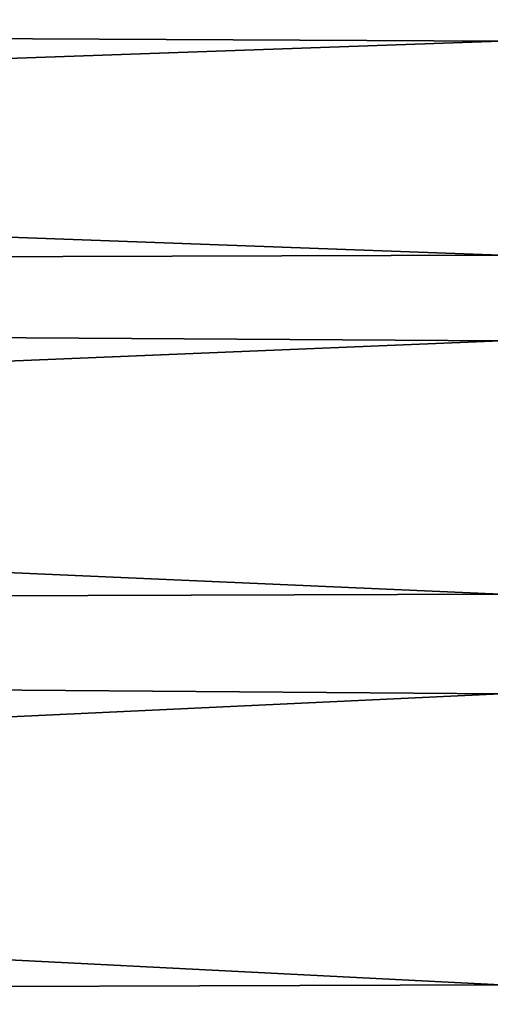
# Model space of a CAD drawing. Header units: metres. Extents: x -150 to 146, y -127 to 82.
# Tile 47 of 256: x -130.3 to -129.03, y 18.65 to 21.33. Entities that reach past the tile are written whole.
import ezdxf

# ---------------------------------------------------------------- set-up
doc = ezdxf.new("R2010")
doc.units = ezdxf.units.M
doc.layers.add('solid_ELLA_AP_WANNE_SW0001', color=7, linetype='CONTINUOUS')

msp = doc.modelspace()

# ---------------------------------------------------------------- linework, layer by layer
at = {"layer": 'solid_ELLA_AP_WANNE_SW0001'}
for points in [[(-148.600006, 21.365484, -8.515638), (-129, 21.929302, -6.93583), (-129, 21.267447, -8.757608)], [(-148.600006, 21.405512, 8.414517), (-129, 20.686655, 10.052974), (-129, 21.459641, 8.275496)], [(-148.600006, 21.405512, 8.414517), (-148.600006, 20.626516, 10.175796), (-129, 20.686655, 10.052974)], [(-148.600006, 20.578171, -10.273213), (-148.600006, 21.365484, -8.515638), (-129, 21.267447, -8.757608)], [(-148.600006, 20.578171, -10.273213), (-129, 21.267447, -8.757608), (-129, 20.454552, -10.517192)], [(-148.600006, 20.626516, 10.175796), (-129, 19.766756, 11.759055), (-129, 20.686655, 10.052974)], [(-148.600006, 20.626516, 10.175796), (-148.600006, 19.702906, 11.865728), (-129, 19.766756, 11.759055)], [(-148.600006, 19.646578, -11.95876), (-148.600006, 20.578171, -10.273213), (-129, 20.454552, -10.517192)], [(-148.600006, 19.646578, -11.95876), (-129, 20.454552, -10.517192), (-129, 19.496389, -12.202082)], [(-148.600006, 19.702906, 11.865728), (-129, 18.706472, 13.381624), (-129, 19.766756, 11.759055)], [(-148.600006, 19.702906, 11.865728), (-148.600006, 18.641153, 13.472469), (-129, 18.706472, 13.381624)], [(-148.600006, 18.57724, -13.560462), (-148.600006, 19.646578, -11.95876), (-129, 19.496389, -12.202082)], [(-148.600006, 18.57724, -13.560462), (-129, 19.496389, -12.202082), (-129, 18.399765, -13.800314)], [(-148.600006, 18.641153, 13.472469), (-129, 17.513338, 14.909158), (-129, 18.706472, 13.381624)]]:
    msp.add_3dface(points, dxfattribs=at)

doc.saveas('drawing.dxf')
